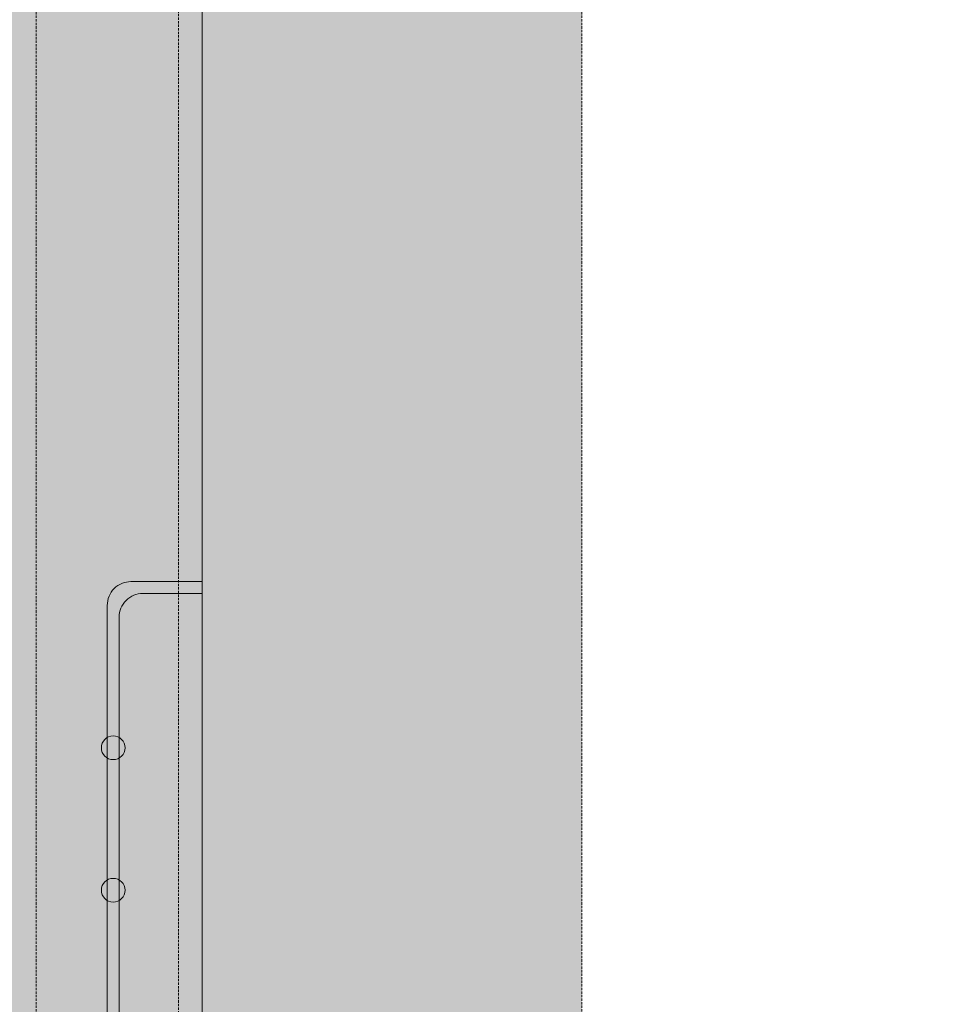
# Model space of a CAD drawing. Header units: millimetres. Extents: x 31882 to 271790, y -35693 to 24917.
# Tile 203 of 256: x 89794 to 90790, y 12189 to 13243. Entities that reach past the tile are written whole.
import ezdxf

# ---------------------------------------------------------------- set-up
doc = ezdxf.new("R2010")
doc.units = ezdxf.units.MM
doc.header["$MEASUREMENT"] = 0
doc.linetypes.add('( Dashed )', pattern=[0.75, 0.5, -0.25])
doc.layers.add('Grey', color=8, linetype='Continuous', lineweight=9)

# ---------------------------------------------------------------- blocks, each defined once
blk = doc.blocks.new('r4ttwt')
at = {"layer": 'Grey', "ltscale": 0.25}
h = blk.add_hatch(color=255, dxfattribs=at)
h.dxf.hatch_style = 1
edge = h.paths.add_edge_path()
edge.add_line((1719056.187, -78756.588), (1718972.187, -78756.588))
edge.add_arc((1718972.187, -78798.588), 42, 90, 180)
edge.add_line((1718930.187, -78798.588), (1718930.187, -78948.16))
edge.add_arc((1718972.187, -78948.16), 42, 180, 270)
edge.add_line((1718972.187, -78990.16), (1719002.187, -78990.16))
edge.add_line((1719002.187, -78990.16), (1719002.187, -78972.16))
edge.add_line((1719002.187, -78972.16), (1718972.187, -78972.16))
edge.add_arc((1718972.187, -78948.16), 24, 180, 270, ccw=False)
edge.add_line((1718948.187, -78948.16), (1718948.187, -78798.588))
edge.add_arc((1718972.187, -78798.588), 24, 90, 180, ccw=False)
edge.add_line((1718972.187, -78774.588), (1719056.187, -78774.588))
edge.add_line((1719056.187, -78774.588), (1719056.187, -78756.588))
h = blk.add_hatch(color=209, dxfattribs=at)
h.dxf.hatch_style = 1
edge = h.paths.add_edge_path()
edge.add_line((1719183.861, -78972.16), (1719183.861, -78956.16))
edge.add_line((1719183.861, -78956.16), (1718972.187, -78956.16))
edge.add_arc((1718972.187, -78948.16), 8, 180, 270, ccw=False)
edge.add_line((1718964.187, -78948.16), (1718964.187, -78798.588))
edge.add_arc((1718972.187, -78798.588), 8, 90, 180, ccw=False)
edge.add_line((1718972.187, -78790.588), (1719008.187, -78790.588))
edge.add_line((1719008.187, -78790.588), (1719008.187, -78774.588))
edge.add_line((1719008.187, -78774.588), (1718972.187, -78774.588))
edge.add_arc((1718972.187, -78798.588), 24, 90, 180)
edge.add_line((1718948.187, -78798.588), (1718948.187, -78948.16))
edge.add_arc((1718972.187, -78948.16), 24, 180, 270)
edge.add_line((1718972.187, -78972.16), (1719183.861, -78972.16))
at = {"layer": 'Grey', "color": 14, "ltscale": 0.25}
blk.add_lwpolyline([(1719056.187, -78756.588), (1718972.187, -78756.588, 0.414214), (1718930.187, -78798.588), (1718930.187, -78948.16, 0.414214), (1718972.187, -78990.16), (1719002.187, -78990.16), (1719002.187, -78972.16), (1718972.187, -78972.16, -0.414214), (1718948.187, -78948.16), (1718948.187, -78798.588, -0.414214), (1718972.187, -78774.588), (1719056.187, -78774.588)], format="xyb", close=True, dxfattribs=at)
at = {"layer": 'Grey', "linetype": '( Dashed )', "ltscale": 0.2}
blk.add_lwpolyline([(1719056.187, -78773.588), (1718972.187, -78773.588, 0.414214), (1718947.187, -78798.588), (1718947.187, -78948.16, 0.414214), (1718972.187, -78973.16), (1719002.187, -78973.16), (1719002.187, -78979.16), (1718972.187, -78979.16, -0.414214), (1718941.187, -78948.16), (1718941.187, -78798.588, -0.414214), (1718972.187, -78767.588), (1719056.187, -78767.588)], format="xyb", close=True, dxfattribs=at)
at = {"layer": 'Grey', "color": 14, "linetype": '( Dashed )', "ltscale": 0.2}
blk.add_lwpolyline([(1719183.861, -78972.16), (1719183.861, -78956.16), (1718972.187, -78956.16, -0.414214), (1718964.187, -78948.16), (1718964.187, -78798.588, -0.414214), (1718972.187, -78790.588), (1719008.187, -78790.588), (1719008.187, -78774.588), (1718972.187, -78774.588, 0.414214), (1718948.187, -78798.588), (1718948.187, -78948.16, 0.414214), (1718972.187, -78972.16)], format="xyb", close=True, dxfattribs=at)
at = {"layer": 'Grey', "ltscale": 0.25}
for points in [[(1718948.187, -78884.951), (1718945.187, -78884.951, -0.414214), (1718944.187, -78883.951), (1718944.187, -78847.951, -0.414214), (1718945.187, -78846.951), (1718948.187, -78846.951)], [(1718948.187, -78884.451), (1718945.687, -78884.451, -0.414214), (1718944.687, -78883.451), (1718944.687, -78848.451, -0.414214), (1718945.687, -78847.451), (1718948.187, -78847.451)]]:
    blk.add_lwpolyline(points, format="xyb", dxfattribs=at)
for centre in [(1718944.437, -78853.951), (1718944.437, -78859.951)]:
    blk.add_circle(centre, 0.5, dxfattribs=at)

msp = doc.modelspace()

# ---------------------------------------------------------------- block references
at = {"xscale": 25.4, "yscale": 25.4, "zscale": 25.4}
msp.add_blockref('r4ttwt', (-43571294.9, 2015353.9), dxfattribs=at)

doc.saveas('drawing.dxf')
